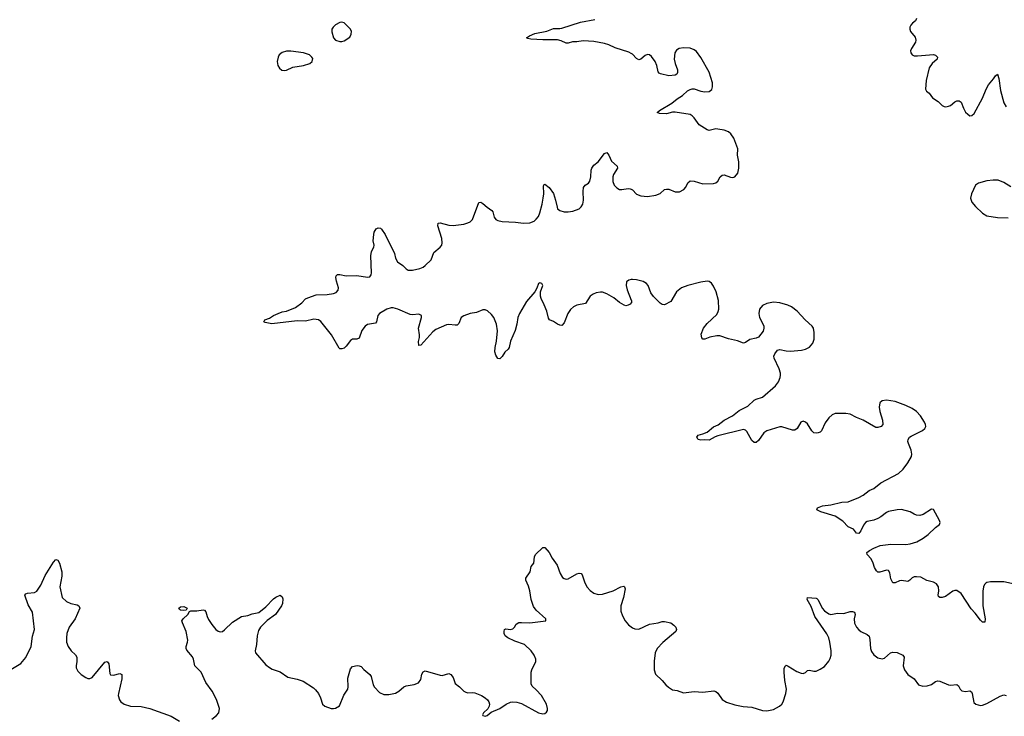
# Model space of a CAD drawing. Header units: inches. Extents: x 1835039 to 2027607, y 642849 to 774141.
# Tile 93 of 113: x 1964272 to 1973493, y 711276 to 717800. Entities that reach past the tile are written whole.
import ezdxf

# ---------------------------------------------------------------- set-up
doc = ezdxf.new("R2010")
doc.units = ezdxf.units.IN
doc.header["$MEASUREMENT"] = 0
doc.layers.add('B9761', color=7, linetype='Continuous')
doc.layers.add('B9771', color=7, linetype='Continuous')

msp = doc.modelspace()

# ---------------------------------------------------------------- linework, layer by layer
at = {"layer": 'B9761', "color": 6}
for points, elevation in [([(1967290, 717775.8), (1967270, 717775.4), (1967228.1, 717751.9), (1967207.7, 717730), (1967196.3, 717710), (1967194.4, 717685.6), (1967210, 717631.3), (1967230, 717608), (1967270, 717596.3), (1967290, 717596.3), (1967310, 717603), (1967363.3, 717636.7), (1967376.6, 717663.4), (1967378, 717690), (1967369.2, 717710), (1967352.7, 717730), (1967310, 717769.4)], 400), ([(1966810, 717506.9), (1966770, 717504), (1966730, 717492.3), (1966703.1, 717470), (1966692.2, 717450), (1966683.7, 717410), (1966688, 717370), (1966704.9, 717344.9), (1966728.5, 717328.5), (1966750, 717324.4), (1966770, 717328.5), (1966830, 717356), (1966930, 717370.3), (1966990, 717388.7), (1967012.3, 717410), (1967016.2, 717436.2), (1967009.3, 717450), (1966986, 717470), (1966930, 717491.1)], 400), ([(1965810, 712265.6), (1965778, 712270), (1965770, 712275.3), (1965763.7, 712290), (1965779.5, 712300.5), (1965810, 712304.9), (1965840.7, 712290), (1965830, 712269.4)], 300)]:
    msp.add_lwpolyline(points, close=True, dxfattribs=dict(at, elevation=elevation))
at = {"layer": 'B9761', "color": 6, "elevation": 300}
for points in [[(1970000, 717482.7), (1969976.1, 717496.1), (1969850, 717536.7), (1969790, 717565.6), (1969750, 717578.2), (1969650, 717595.6), (1969550, 717603.4), (1969490, 717591.6), (1969450, 717593.8), (1969410, 717581.4), (1969390, 717579.9), (1969342.9, 717602.9), (1969310, 717612.3), (1969172.5, 717612.5), (1969058.5, 717618.5), (1969030, 717622.6), (1969018.4, 717630), (1969047.8, 717650), (1969096.2, 717670), (1969210, 717693.6), (1969270, 717718.6), (1969330, 717716.6), (1969350, 717720.2), (1969523.4, 717776.6), (1969659.3, 717800.7)], [(1970000, 715148.3), (1969990, 715137), (1969970, 715126), (1969950, 715121.6), (1969933, 715127), (1969890, 715151.6), (1969834.7, 715194.7), (1969770, 715234.3), (1969730, 715247.5), (1969710, 715249.3), (1969670, 715242.5), (1969641.8, 715230), (1969615.3, 715210), (1969570, 715143.5), (1969490, 715126), (1969458.3, 715110), (1969430, 715087), (1969404.3, 715050), (1969370, 714959.8), (1969350, 714937.4), (1969330, 714939.9), (1969310, 714949.1), (1969270, 714974.5), (1969234, 714990), (1969223.3, 715003.3), (1969208.9, 715068.9), (1969185.2, 715130), (1969155.4, 715190), (1969150.5, 715210), (1969150.6, 715250), (1969170.8, 715310), (1969160.7, 715330), (1969144.7, 715335.3), (1969129.4, 715330.6), (1969114.3, 715285.7), (1969096.1, 715250), (1969019.5, 715160.5), (1968951.5, 715050), (1968936.2, 715010), (1968927.9, 714950), (1968911.5, 714890), (1968868.7, 714790), (1968855, 714730), (1968845.4, 714714.6), (1968814.1, 714685.9), (1968790, 714646), (1968770, 714623.6), (1968750, 714627.3), (1968730, 714657.6), (1968722.5, 714690), (1968723.8, 714730), (1968738.9, 714790), (1968746.1, 714886.1), (1968737.6, 714950), (1968712.2, 715010), (1968690, 715039.8), (1968653.2, 715073.2), (1968630, 715081.8), (1968610, 715081.4), (1968550, 715057.4), (1968490, 715047.2), (1968430, 715026.5), (1968407.7, 715010), (1968385.1, 714954.9), (1968370, 714939.8), (1968350, 714937.8), (1968290, 714945.9), (1968270, 714942.8), (1968170, 714899.3), (1968142.6, 714877.4), (1968030, 714753.3), (1968010, 714749.7), (1968006.7, 714786.7), (1968016.4, 714823.6), (1968017.6, 714850), (1968008.1, 714910), (1968036.5, 715010), (1968034.7, 715030), (1968010, 715041.5), (1967950, 715036.2), (1967930, 715038.6), (1967814.7, 715090), (1967770, 715102.2), (1967750, 715101.9), (1967711.5, 715090), (1967642.3, 715050), (1967625.8, 715030), (1967613.1, 714970), (1967603.5, 714956.5), (1967530, 714944.2), (1967508.9, 714931.1), (1967477.6, 714890), (1967450, 714816.9), (1967430, 714809.7), (1967390, 714806.6), (1967370, 714795.8), (1967330, 714743), (1967310, 714725.4), (1967290, 714717.4), (1967270, 714716.2), (1967263.5, 714723.5), (1967192.2, 714850), (1967092.1, 714972.1), (1967070, 714989.2), (1967025.2, 714994.8), (1966950, 714977.8), (1966870, 714979.5), (1966631.8, 714951.8), (1966570, 714963.7), (1966559, 714970), (1966568.7, 714990), (1966610, 715004), (1966649.4, 715030), (1966692.7, 715050), (1966730, 715063.6), (1966770, 715071.3), (1966856.1, 715103.9), (1966913, 715147), (1966950, 715184.6), (1966970, 715195.8), (1967050, 715223.2), (1967150, 715225.4), (1967210, 715235.5), (1967234.5, 715245.5), (1967253.5, 715266.5), (1967258.5, 715290), (1967238.7, 715350), (1967233.1, 715386.9), (1967237.2, 715402.8), (1967247, 715413), (1967270, 715415.2), (1967330, 715401.1), (1967430, 715403.2), (1967530, 715387.4), (1967550, 715393), (1967562.4, 715410), (1967567.1, 715430), (1967560.3, 715590), (1967566.5, 715630), (1967587.8, 715670), (1967590.9, 715690), (1967580.8, 715730), (1967588.4, 715790), (1967592.8, 715810), (1967610, 715841.1), (1967630, 715850.8), (1967650, 715847), (1967659.1, 715839.1), (1967694, 715790), (1967781.2, 715610), (1967790, 715565.5), (1967810, 715532.2), (1967858.8, 715498.8), (1967890, 715465.5), (1967910, 715454.9), (1967950, 715453.1), (1968019.3, 715470), (1968050, 715482.7), (1968070, 715497.4), (1968124.5, 715550), (1968150, 715618.7), (1968210.7, 715669.3), (1968224.7, 715690), (1968229.7, 715710.3), (1968226.3, 715750), (1968187.2, 715870), (1968190, 715894.9), (1968210, 715898.2), (1968290, 715876.8), (1968330, 715872.6), (1968430, 715883.7), (1968470, 715897.2), (1968491.5, 715908.5), (1968513, 715930), (1968572.8, 716087.2), (1968590, 716090.9), (1968610, 716079.8), (1968650, 716043.6), (1968693.7, 716013.7), (1968701.5, 716001.5), (1968714.5, 715950), (1968730, 715930.2), (1968750, 715918.9), (1968790, 715908.7), (1968915.5, 715904.5), (1968990, 715894.8), (1969050, 715898.4), (1969090, 715914.3), (1969110, 715930.9), (1969130, 715958.4), (1969144.3, 715990), (1969166.3, 716073.7), (1969175.9, 716130), (1969179.4, 716170), (1969176.9, 716243.1), (1969183.3, 716256.7), (1969190, 716259.5), (1969230, 716228.4), (1969270, 716172.1), (1969290.5, 716110), (1969304.2, 716044.2), (1969310.1, 716030.1), (1969330, 716012.6), (1969370, 716001.4), (1969410, 715999.8), (1969453.1, 716006.9), (1969510, 716028.7), (1969531.4, 716048.6), (1969545.9, 716074.1), (1969552, 716110), (1969547.9, 716190), (1969552.6, 716227.4), (1969568.7, 716250), (1969597.5, 716270), (1969610.5, 716289.5), (1969619.9, 716330), (1969623.6, 716390), (1969630, 716410), (1969650, 716437.1), (1969690, 716470.1), (1969750, 716547.6), (1969770, 716557.6), (1969790, 716532.9), (1969814.5, 716474.5), (1969867.5, 716430), (1969870.1, 716410), (1969833.4, 716350), (1969825.9, 716330), (1969825.4, 716285.4), (1969839.1, 716250), (1969864.6, 716224.6), (1969890, 716210.7), (1969910, 716209.1), (1969970, 716220.8), (1969990, 716217.5), (1970000, 716211.5)], [(1970000, 715366.3), (1969977.7, 715362.3), (1969955.4, 715344.6), (1969950.2, 715310), (1969960.8, 715270), (1970000, 715174.9)], [(1966070.6, 711249.4), (1966116.5, 711283.5), (1966136.4, 711310), (1966143.7, 711350), (1966114.5, 711434.5), (1966073.6, 711510), (1966013.8, 711593.8), (1965970.3, 711690.3), (1965912.9, 711750), (1965900.2, 711810), (1965890, 711832.4), (1965836, 711896), (1965830.9, 711910), (1965831.7, 711930), (1965844.8, 711970), (1965845.2, 711990), (1965832.2, 712070), (1965795.3, 712150), (1965791.2, 712170), (1965802.9, 712190), (1965847.6, 712230), (1965862, 712258), (1965874.8, 712265.2), (1965930, 712262.4), (1965990, 712273.6), (1966002.8, 712270), (1966015.9, 712255.9), (1966028.1, 712210), (1966041.1, 712181.1), (1966070, 712136.4), (1966110, 712088.8), (1966130, 712072), (1966150, 712066), (1966170, 712071.7), (1966190, 712084.9), (1966263.6, 712156.4), (1966350, 712211.6), (1966410, 712221.3), (1966450, 712235.6), (1966511.3, 712248.7), (1966578.2, 712301.8), (1966650, 712377), (1966670, 712392.7), (1966710, 712410.6), (1966730, 712396), (1966735.8, 712375.8), (1966733.1, 712333.1), (1966724.6, 712310), (1966666.9, 712230), (1966588.2, 712171.8), (1966528.4, 712110), (1966510, 712078.4), (1966497.1, 712030), (1966491, 711950), (1966477.8, 711890), (1966481.1, 711870), (1966577.7, 711757.7), (1966610, 711732.3), (1966637.7, 711717.7), (1966710, 711693.6), (1966782.2, 711642.2), (1966870, 711623.5), (1966925.5, 711605.5), (1967022, 711542), (1967043.5, 711523.5), (1967070.4, 711490), (1967090.3, 711450.3), (1967108.2, 711390), (1967131, 711370), (1967190, 711350.4), (1967210, 711348.9), (1967230, 711352), (1967267.2, 711372.7), (1967306.1, 711473.9), (1967345.1, 711530), (1967348.9, 711551.1), (1967346.4, 711633.6), (1967370, 711720.4), (1967390, 711743.6), (1967431.1, 711751.1), (1967450.2, 711750.2), (1967470, 711742.3), (1967495, 711715.1), (1967550, 711668.8), (1967562.8, 711650), (1967583.2, 711570), (1967593.4, 711550), (1967640.4, 711500.4), (1967680.8, 711480.8), (1967730, 711479.5), (1967790, 711492), (1967821.2, 711510), (1967869.2, 711550.8), (1967890, 711562.2), (1967965.1, 711574.9), (1968007, 711590), (1968030, 711620.7), (1968037.7, 711670), (1968050, 711691.2), (1968070, 711701.2), (1968210, 711659.8), (1968230, 711657.5), (1968290, 711677), (1968310, 711666.7), (1968330, 711638.4), (1968350, 711583.8), (1968392, 711552), (1968430, 711512.2), (1968450, 711501.1), (1968470, 711497), (1968510, 711500.3), (1968535.9, 711495.9), (1968597.3, 711470), (1968630.7, 711450), (1968653.4, 711430), (1968665.5, 711410), (1968670.5, 711390), (1968667.7, 711370), (1968655.5, 711344.5), (1968614.8, 711310), (1968604.9, 711290), (1968610, 711284), (1968630, 711278), (1968650, 711284.4), (1968686.8, 711313.2), (1968769.4, 711350), (1968829, 711391), (1968870, 711408.2), (1968890, 711411.3), (1968928.4, 711408.4), (1968970, 711395.2), (1969130, 711307.8), (1969170, 711299.2), (1969190, 711300.9), (1969206.7, 711313.3), (1969213.5, 711330), (1969215, 711350), (1969204.9, 711390), (1969158.7, 711470), (1969110, 711522.9), (1969070, 711558), (1969060.9, 711580.9), (1969062, 711690), (1969067.1, 711710), (1969104.4, 711790), (1969104.7, 711810), (1969089.8, 711850), (1969062.5, 711890), (1968998.7, 711950), (1968910, 711979.9), (1968843.1, 712010), (1968819.8, 712030), (1968809.8, 712050), (1968807.8, 712070), (1968811.5, 712088.5), (1968825.4, 712094.6), (1968870, 712090.3), (1968890, 712094.6), (1968906.6, 712110), (1968922.4, 712137.6), (1968946.9, 712153.1), (1968970, 712155.9), (1969050, 712151.8), (1969198, 712170), (1969198.7, 712190), (1969110, 712269), (1969084.9, 712304.9), (1969063.4, 712370), (1969049.6, 712450), (1969035.8, 712495.9), (1969012.6, 712550), (1969011.8, 712568.2), (1969051.6, 712628.4), (1969061.7, 712678.3), (1969088.4, 712710), (1969093.2, 712770), (1969102.2, 712790), (1969170, 712857), (1969190, 712856), (1969230, 712810.2), (1969257.6, 712757.6), (1969307, 712690), (1969332.1, 712612.1), (1969356.8, 712576.8), (1969370, 712565.8), (1969390, 712559.3), (1969410, 712563), (1969490, 712609.1), (1969510, 712615.6), (1969530, 712613.7), (1969539.8, 712599.8), (1969565.3, 712525.3), (1969585.5, 712485.5), (1969613.7, 712453.7), (1969650, 712427.7), (1969690, 712415.5), (1969730, 712420.1), (1969830, 712452.2), (1969901, 712490), (1969930, 712493.3), (1969935.9, 712490), (1969943.9, 712470), (1969926.8, 712390), (1969901, 712310), (1969901.1, 712261.1), (1969916.7, 712216.7), (1969943.5, 712170), (1969973.9, 712133.9), (1970000, 712113.4)], [(1964190, 711713.1), (1964284.2, 711770), (1964330, 711826.3), (1964378.1, 711930), (1964392.7, 712027.3), (1964409.9, 712090.1), (1964392.5, 712250), (1964350, 712318.7), (1964320.5, 712410), (1964330, 712423), (1964344, 712430), (1964410, 712435.5), (1964432.3, 712447.7), (1964470, 712503.6), (1964510, 712595.2), (1964590, 712720.5), (1964610, 712743.8), (1964630, 712737.1), (1964645.7, 712710), (1964667.9, 712630), (1964665.8, 712590), (1964647.2, 712490), (1964668.8, 712390), (1964710.7, 712350), (1964750, 712332), (1964810, 712318.9), (1964825.5, 712310), (1964835.3, 712290), (1964792.3, 712187.7), (1964735.5, 712110), (1964714.3, 712050), (1964709.2, 712010.8), (1964711.2, 711970), (1964725.4, 711930), (1964753.8, 711890), (1964793.2, 711853.2), (1964805.8, 711830), (1964808.4, 711790), (1964800.2, 711750), (1964800.7, 711730), (1964817.2, 711697.2), (1964847, 711667), (1964890, 711639.6), (1964910, 711630.3), (1964930, 711628.9), (1964950, 711639.6), (1965070, 711781.6), (1965090, 711790.5), (1965106.9, 711766.9), (1965116.7, 711676.7), (1965123.9, 711663.9), (1965150, 711661.7), (1965210, 711678.3), (1965227.4, 711667.4), (1965227.3, 711627.3), (1965196.6, 711490), (1965195.7, 711470), (1965205.7, 711430), (1965220.7, 711410), (1965251.6, 711390), (1965310, 711371), (1965410, 711367.9), (1965490.1, 711350.1), (1965690, 711276.1), (1965770.1, 711230.1)]]:
    msp.add_lwpolyline(points, dxfattribs=at)
at = {"layer": 'B9771', "color": 6, "elevation": 300}
for points in [[(1972671.4, 717810), (1972660.6, 717790), (1972631.9, 717768.1), (1972616.3, 717750), (1972607.9, 717730), (1972607.4, 717710), (1972615.9, 717690), (1972656.9, 717636.9), (1972665.5, 717610), (1972662.5, 717590), (1972622.9, 717530), (1972615.5, 717510), (1972616.2, 717490), (1972630, 717470.3), (1972650, 717462.7), (1972681.6, 717461.6), (1972830, 717474.5), (1972850, 717468.9), (1972866.7, 717450), (1972864, 717430), (1972816.3, 717390), (1972788.7, 717350), (1972762.6, 717230), (1972754.5, 717150), (1972765.7, 717130), (1972790.7, 717110.7), (1972820.7, 717070), (1972872.6, 717032.6), (1972910, 716997.8), (1972930, 716987.4), (1972945.5, 716985.5), (1972970, 716989), (1972990, 716997.7), (1973030, 717030.1), (1973050, 717039.2), (1973070, 717041.4), (1973088.4, 717028.4), (1973110, 716972.6), (1973130, 716935.6), (1973150, 716914.3), (1973170, 716901.3), (1973190, 716903.7), (1973210, 716922), (1973290, 717066.4), (1973321.8, 717150), (1973343.9, 717190), (1973393.3, 717246.7), (1973410, 717274.3), (1973430, 717290.3), (1973441.9, 717250), (1973458.4, 717138.4), (1973490, 717022), (1973510, 716983.1)], [(1970000, 716211.5), (1970010, 716205.6), (1970050, 716165.8), (1970090, 716149.2), (1970150, 716144.5), (1970230, 716155.5), (1970270, 716173.6), (1970310, 716209.3), (1970330, 716214.2), (1970351.6, 716211.6), (1970410, 716188), (1970450, 716189.4), (1970490.3, 716210), (1970510, 716233.3), (1970530, 716273.7), (1970550.2, 716289.8), (1970590, 716287.8), (1970670, 716263.2), (1970770, 716267.3), (1970790, 716272.9), (1970810, 716288.1), (1970832.5, 716327.5), (1970850, 716345), (1970870, 716346.6), (1970930, 716324.4), (1970950, 716322.9), (1970970.8, 716330), (1970997.3, 716362.7), (1971008.3, 716410), (1971005.9, 716470), (1970995.8, 716530), (1970997.3, 716590), (1970961, 716690), (1970931.7, 716730), (1970910, 716749.1), (1970870, 716767), (1970810, 716776.5), (1970790, 716777.5), (1970730, 716761.5), (1970710, 716769.1), (1970636.5, 716816.5), (1970590, 716882.6), (1970570, 716901.2), (1970550, 716912.2), (1970410, 716935.1), (1970385.1, 716934.9), (1970330, 716918.8), (1970263.1, 716923.1), (1970242.4, 716930), (1970265.3, 716950), (1970379.9, 717019.9), (1970430, 717060.5), (1970480.8, 717090), (1970526, 717134), (1970550, 717147.9), (1970570, 717152.8), (1970590, 717151.4), (1970649.6, 717129.5), (1970690, 717123.1), (1970730, 717128.3), (1970753.1, 717146.9), (1970761.7, 717170), (1970761.5, 717210), (1970730.5, 717310), (1970650, 717447.4), (1970610, 717501.2), (1970590, 717519), (1970550, 717534.7), (1970490, 717537.8), (1970448.3, 717531.7), (1970424.1, 717515.9), (1970408.7, 717490), (1970402.1, 717430), (1970409.7, 717390), (1970432.4, 717330), (1970433.5, 717306.5), (1970426.4, 717290), (1970410, 717279.6), (1970350, 717273.7), (1970272.1, 717292.1), (1970260, 717300), (1970251.3, 717311.3), (1970239.5, 717370), (1970222, 717410), (1970190, 717454.9), (1970170, 717469.9), (1970150, 717473.2), (1970130, 717466.1), (1970090, 717431.7), (1970070, 717425), (1970050, 717437.6), (1970010, 717477.1), (1970000, 717482.7)], [(1973554.8, 716234.8), (1973490, 716275.5), (1973435.8, 716295.8), (1973390, 716298.8), (1973330, 716292.4), (1973251.3, 716268.7), (1973223.6, 716250), (1973185.2, 716170), (1973176.5, 716130), (1973190.1, 716090.2), (1973222, 716050), (1973290, 715988.3), (1973330, 715962.7), (1973429, 715949), (1973530, 715945.2)], [(1973590, 712513.8), (1973490, 712534.6), (1973363.9, 712536.1), (1973330.7, 712529.3), (1973318.6, 712521.4), (1973308.6, 712511.4), (1973299.5, 712490), (1973293.5, 712446.5), (1973292, 712310), (1973312.5, 712187.5), (1973310, 712158), (1973302.5, 712157.5), (1973290, 712158.8), (1973270, 712177.3), (1973221.5, 712241.5), (1973181.5, 712281.5), (1973090, 712424.9), (1973050, 712454.5), (1973030, 712455.2), (1973010, 712449.3), (1972942.6, 712397.4), (1972910, 712388.2), (1972888, 712388), (1972878.2, 712398.2), (1972875, 712410), (1972881.2, 712450), (1972875.9, 712490), (1972856.7, 712516.7), (1972830, 712533.3), (1972766.7, 712546.7), (1972710, 712577.8), (1972670, 712583.4), (1972650, 712582), (1972630, 712572.9), (1972609.5, 712550.5), (1972590, 712538.5), (1972530, 712547.9), (1972510, 712544.9), (1972470, 712525.7), (1972450, 712526.2), (1972430, 712564.2), (1972420.6, 712620.6), (1972410, 712640.4), (1972390, 712644.6), (1972326.5, 712626.5), (1972310, 712627.4), (1972296.9, 712636.9), (1972276.8, 712670), (1972265.3, 712710), (1972247.2, 712750), (1972208.9, 712790), (1972206.2, 712810), (1972230.8, 712830), (1972270, 712852.1), (1972330, 712875), (1972430, 712886.7), (1972570, 712886.1), (1972610, 712891), (1972674.2, 712910), (1972734.6, 712945.4), (1972781.3, 712978.7), (1972850, 713045.3), (1972887.5, 713072.5), (1972892.3, 713090), (1972884.7, 713110), (1972830, 713212.1), (1972810, 713217.1), (1972733.4, 713166.6), (1972703.3, 713156.7), (1972670, 713159.5), (1972647.7, 713167.7), (1972610, 713190.9), (1972531.3, 713211.3), (1972490, 713209.3), (1972410, 713194.5), (1972390, 713185.5), (1972336.9, 713143.1), (1972310, 713127.6), (1972270, 713111.9), (1972210, 713099.7), (1972193.4, 713090), (1972174, 713066), (1972150, 713012.5), (1972130, 712988), (1972110, 712991), (1972080.2, 713030), (1972030, 713050.6), (1971982.1, 713102.1), (1971910, 713149.9), (1971774.5, 713190), (1971738.7, 713210), (1971745.1, 713230), (1971790, 713247.2), (1971870, 713256), (1971970, 713281.4), (1972030, 713285.1), (1972130, 713324.2), (1972171.8, 713348.1), (1972227.5, 713390), (1972270, 713410.1), (1972338.2, 713461.8), (1972500.7, 713550), (1972546.8, 713590), (1972590, 713649.1), (1972624.3, 713710), (1972628.5, 713730), (1972621.3, 713770), (1972594.5, 713830), (1972589.4, 713850), (1972591.6, 713870), (1972606.5, 713890), (1972620.3, 713899.8), (1972727.4, 713952.6), (1972748.9, 713970), (1972757.5, 713990), (1972755.6, 714010), (1972747.1, 714030), (1972706.9, 714090), (1972670.8, 714130), (1972630, 714158.4), (1972570, 714186.5), (1972470, 714223), (1972390, 714236.1), (1972348.7, 714231.3), (1972328.9, 714211.1), (1972321.4, 714170), (1972328.2, 714131.8), (1972353.7, 714050), (1972355, 714010), (1972339.4, 713990), (1972310, 713979.7), (1972290, 713981), (1972170, 714049.1), (1972110, 714073), (1972050, 714104.5), (1972010, 714112.6), (1971910, 714111.5), (1971879.4, 714100.6), (1971850, 714072.6), (1971815.6, 714024.4), (1971780.7, 713950), (1971770, 713937.2), (1971750, 713929.4), (1971730, 713927.4), (1971710, 713932), (1971690.8, 713950.8), (1971650, 714014.6), (1971630, 714032.2), (1971610, 714039.4), (1971588.6, 714031.4), (1971552.6, 713970), (1971530, 713956.4), (1971510, 713956.9), (1971410, 713986.3), (1971390, 713986.6), (1971269.7, 713950.3), (1971242, 713930), (1971190, 713858.5), (1971170, 713840.2), (1971150, 713841.2), (1971130, 713860.2), (1971083.1, 713943.1), (1971070, 713956.5), (1971050, 713961.6), (1970810, 713903.4), (1970785.4, 713894.6), (1970730, 713861.8), (1970690, 713866.2), (1970650, 713862.5), (1970625.4, 713870), (1970612.9, 713890), (1970625.6, 713910), (1970670, 713921.2), (1970710, 713938), (1970770, 713986.2), (1970813.3, 714006.7), (1970870, 714048.6), (1970947.1, 714090), (1971010, 714141.6), (1971090, 714180.8), (1971150, 714236.9), (1971170, 714247.5), (1971230, 714264), (1971351.4, 714370), (1971378.6, 714410), (1971394.7, 714450), (1971397.8, 714470), (1971396.9, 714490), (1971385.7, 714530), (1971337.1, 714630), (1971335.4, 714650), (1971342.5, 714670), (1971370, 714705.3), (1971390, 714712.5), (1971450, 714697.4), (1971490, 714694.4), (1971594.3, 714705.7), (1971630, 714715), (1971667.6, 714732.4), (1971701, 714770), (1971712.1, 714807.9), (1971712.2, 714870), (1971705.3, 714910), (1971694, 714930), (1971628.8, 714988.8), (1971553, 715070), (1971499.3, 715110), (1971467, 715127), (1971390, 715149.3), (1971330, 715153.6), (1971270, 715142.2), (1971230, 715123.5), (1971201.5, 715090), (1971192.7, 715050), (1971199.3, 715010), (1971230, 714958.9), (1971240.4, 714930), (1971241.7, 714910), (1971235.5, 714884.5), (1971190, 714828.4), (1971170, 714817.5), (1971110, 714806), (1971070, 714777.9), (1971050, 714770.5), (1970993, 714793), (1970909.9, 714809.9), (1970830, 714839.1), (1970801.5, 714838.5), (1970734.6, 714825.4), (1970690, 714807), (1970670, 714807.6), (1970660.9, 714820.9), (1970653.9, 714853.9), (1970675.1, 714910), (1970710, 714955), (1970799.4, 715040.6), (1970813.7, 715066.3), (1970818.4, 715090), (1970815.7, 715170), (1970795.2, 715250), (1970770, 715303.9), (1970750, 715333), (1970730, 715349.7), (1970710, 715352), (1970650, 715340.6), (1970530, 715311.2), (1970470, 715289.8), (1970423.8, 715250), (1970370, 715159.6), (1970310, 715129.6), (1970290, 715131.3), (1970270, 715144), (1970207, 715207), (1970182.5, 715242.5), (1970157.5, 715310), (1970142.7, 715330), (1970110, 715346.9), (1970050, 715364), (1970010, 715368.1), (1970000, 715366.3)], [(1970000, 715174.9), (1970002, 715170), (1970001.6, 715150), (1970000, 715148.3)], [(1970000, 712113.4), (1970010, 712105.5), (1970033.7, 712093.7), (1970070, 712093.6), (1970170, 712138.7), (1970250, 712151), (1970290, 712162.5), (1970310, 712163.3), (1970370, 712150.1), (1970398.6, 712130), (1970415.7, 712110), (1970422.3, 712090), (1970416.8, 712070), (1970294, 711966), (1970243.3, 711910), (1970223.8, 711870), (1970212.5, 711792.5), (1970213.1, 711710), (1970226.5, 711670), (1970290, 711612.4), (1970324, 711570), (1970348.3, 711548.4), (1970385.4, 711525.4), (1970430, 711516.3), (1970490, 711495.7), (1970590, 711507.8), (1970670, 711502), (1970773.3, 711513.3), (1970790, 711508.9), (1970810, 711491.6), (1970850, 711433.2), (1970890, 711409.5), (1970970, 711383.8), (1971046.6, 711366.6), (1971130, 711360.5), (1971230, 711329.2), (1971270, 711326.5), (1971330, 711339.3), (1971387.8, 711370), (1971409.5, 711390.5), (1971421.4, 711410), (1971446.4, 711490), (1971453.3, 711530), (1971438.3, 711610), (1971430.4, 711689.6), (1971431.8, 711728.2), (1971443.5, 711750), (1971450, 711753.7), (1971470, 711745), (1971550, 711694.5), (1971590, 711680.1), (1971610, 711677.8), (1971630, 711686.8), (1971650, 711703.5), (1971670, 711707.3), (1971710, 711697.2), (1971730, 711698.8), (1971770, 711716.3), (1971810, 711742.5), (1971850, 711791.6), (1971863.4, 711816.6), (1971871.9, 711850), (1971871.1, 711890), (1971859.9, 711970), (1971849.6, 712010), (1971829.7, 712049.7), (1971719.2, 712210), (1971683.1, 712303.1), (1971648.2, 712370), (1971650, 712390.2), (1971730, 712383.9), (1971737.9, 712377.9), (1971750, 712366.3), (1971787.5, 712287.5), (1971810, 712263.7), (1971850, 712235.9), (1971870, 712230.6), (1971930, 712242.5), (1971990, 712238.4), (1972050, 712257.6), (1972070, 712256.9), (1972088.9, 712250), (1972094.8, 712230), (1972087, 712190), (1972090, 712149), (1972110.1, 712110.1), (1972130, 712084.8), (1972150.2, 712070), (1972210, 712042.3), (1972226.2, 712026.2), (1972234.4, 711994.4), (1972241.2, 711910), (1972250, 711883.1), (1972270, 711852.3), (1972310, 711822.8), (1972350, 711813.4), (1972370, 711820.2), (1972427.4, 711870), (1972450, 711877.4), (1972490, 711872.3), (1972541.2, 711850), (1972554.3, 711830), (1972546.2, 711750), (1972558.6, 711710), (1972590, 711667.6), (1972650, 711626.3), (1972690, 711570.9), (1972730, 711558.6), (1972770, 711560.1), (1972810, 711573.2), (1972850, 711601.8), (1972870, 711609.6), (1972890, 711605.2), (1972970.8, 711570.8), (1972990, 711568.3), (1973050, 711573.3), (1973062.7, 711562.7), (1973079.2, 711530), (1973095, 711515), (1973130, 711508.7), (1973170, 711513.4), (1973185.3, 711505.3), (1973193.1, 711490), (1973206.6, 711406.6), (1973226, 711390), (1973270, 711376.8), (1973290, 711379.3), (1973330, 711395.2), (1973454.7, 711465.3), (1973490, 711476.6), (1973511.6, 711471.6)]]:
    msp.add_lwpolyline(points, dxfattribs=at)

doc.saveas('drawing.dxf')
